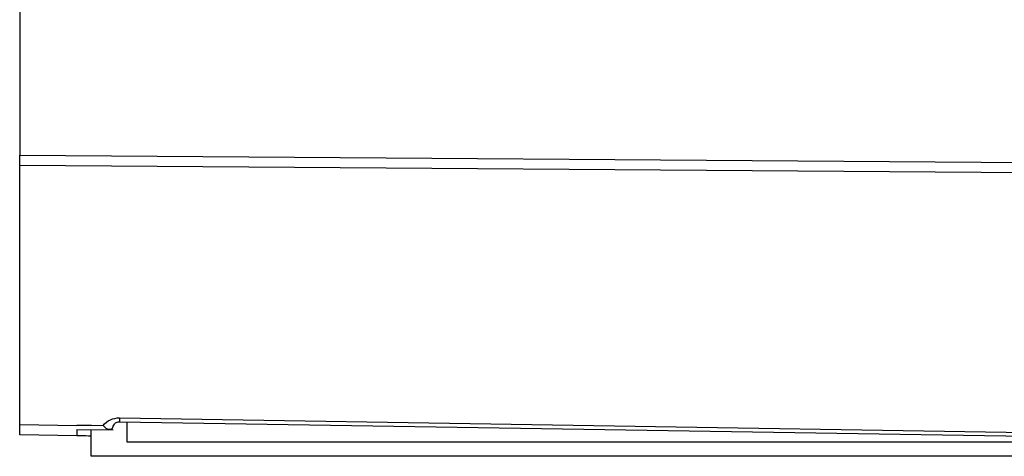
# Model space of a CAD drawing. Header units: millimetres. Extents: x 0 to 420, y 0 to 297.
# Tile 5 of 87: x 152.05 to 158.92, y 56.53 to 59.58. Entities that reach past the tile are written whole.
import ezdxf

# ---------------------------------------------------------------- set-up
doc = ezdxf.new("R2010")
doc.units = ezdxf.units.MM
doc.linetypes.add('SLD-Solido', pattern=[0])

msp = doc.modelspace()

# ---------------------------------------------------------------- linework, layer by layer
at = {"color": 7, "linetype": 'SLD-Solido', "lineweight": 25}
for p, q in [((152.0467, 91.9223), (152.0467, 58.6295)), ((152.0467, 58.6295), (160.6467, 58.5673)), ((160.6467, 58.4966), (152.0467, 58.5588)), ((152.0467, 56.7492), (152.0467, 58.5588)), ((152.0467, 56.7492), (152.4467, 56.7422)), ((152.4467, 56.7422), (152.4467, 56.7435)), ((152.7436, 56.7943), (160.6467, 56.6682)), ((160.6467, 56.6389), (152.7438, 56.765)), ((152.7967, 56.6259), (152.7967, 56.7642)), ((152.4467, 56.669), (152.0467, 56.676)), ((152.4437, 56.7142), (152.7, 56.7121)), ((152.5467, 56.5259), (152.5467, 56.7134)), ((164.0967, 56.6259), (152.7967, 56.6259)), ((164.2467, 56.5259), (152.5467, 56.5259))]:
    msp.add_line(p, q, dxfattribs=at)
at = {"color": 7, "linetype": 'SLD-Solido', "lineweight": 25, "flags": 128}
msp.add_lwpolyline([(152.4467, 56.7435), (152.5487, 56.7427), (152.6288, 56.742)], dxfattribs=at)
at = {"color": 7, "linetype": 'SLD-Solido', "lineweight": 25}
msp.add_arc((153.2391, 56.7822), 0.4956, 178.59956, 181.98581, dxfattribs=at)
msp.add_open_spline([(152.0467, 58.5588), (152.0467, 58.5768), (152.0467, 58.604), (152.0467, 58.6295)], degree=3, dxfattribs=at)
for points, knots in [([(152.0467, 56.676), (152.0467, 56.676), (152.0467, 56.6823), (152.0467, 56.7077), (152.0467, 56.7267), (152.0467, 56.7492)], [0, 0, 0, 0, 0.5, 0.5, 1, 1, 1, 1]), ([(152.6288, 56.742), (152.6422, 56.7581), (152.66, 56.772), (152.7001, 56.7903), (152.7224, 56.7946), (152.7436, 56.7943)], [0, 0, 0, 0, 0.5, 0.5, 1, 1, 1, 1]), ([(152.6935, 56.7214), (152.6919, 56.7196), (152.6886, 56.7157), (152.6821, 56.7128), (152.6745, 56.712), (152.6641, 56.7138), (152.6522, 56.7196), (152.6395, 56.7297), (152.632, 56.7383), (152.6288, 56.742)], [0, 0, 0, 0, 0.111181, 0.230238, 0.356692, 0.476004, 0.678674, 0.860633, 1, 1, 1, 1]), ([(152.6914, 56.7145), (152.695, 56.7249), (152.7014, 56.7434), (152.7182, 56.7625), (152.7338, 56.7684), (152.7407, 56.7666), (152.7439, 56.7658)], [0, 0, 0, 0, 0.363536, 0.6422203, 0.8322402, 1, 1, 1, 1]), ([(152.4467, 56.7142), (152.4467, 56.7027), (152.4467, 56.6738), (152.4467, 56.6708), (152.4467, 56.669)], [0, 0, 0, 0, 0.398609, 1, 1, 1, 1]), ([(152.5467, 56.6673), (152.5231, 56.6677), (152.4955, 56.6682), (152.4565, 56.6689), (152.4467, 56.669), (152.4467, 56.669)], [0, 0, 0, 0, 0.5, 0.5, 1, 1, 1, 1])]:
    msp.add_open_spline(points, degree=3, knots=knots, dxfattribs=at)

doc.saveas('drawing.dxf')
